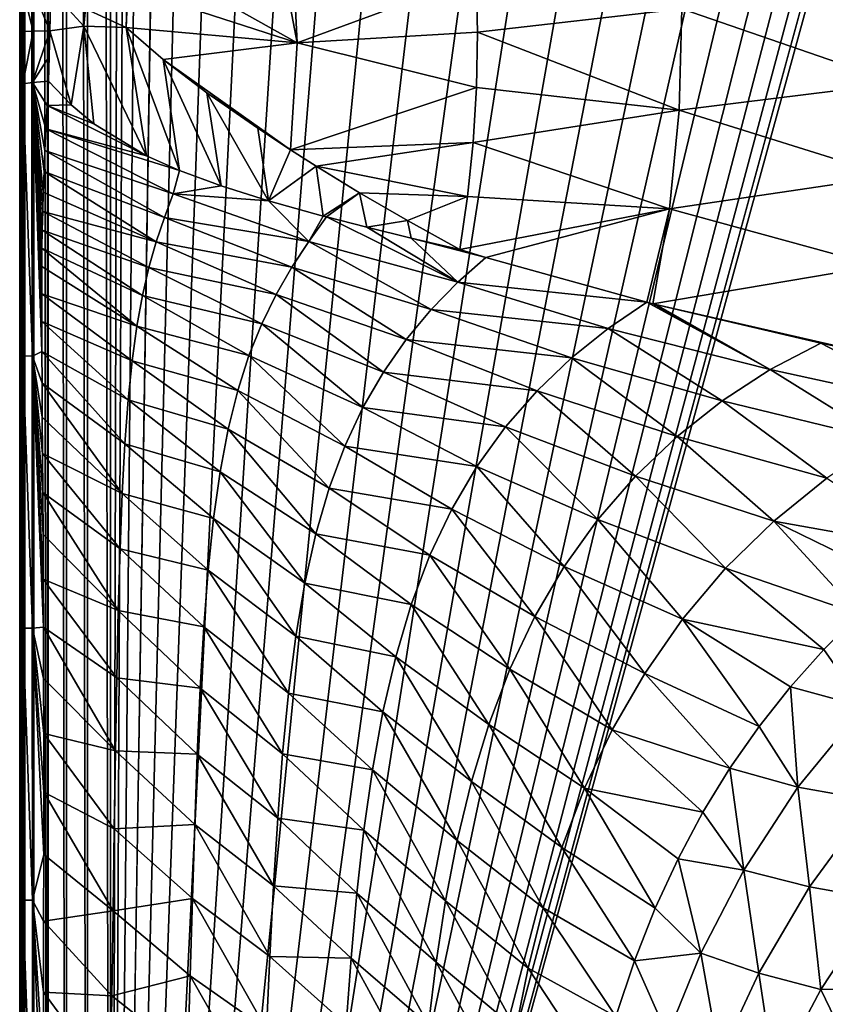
# Model space of a CAD drawing. Header units: metres. Extents: x -23 to 23, y -159 to 23.
# Tile 10 of 89: x -21 to -12, y -132 to -121. Entities that reach past the tile are written whole.
import ezdxf

# ---------------------------------------------------------------- set-up
doc = ezdxf.new("R2010")
doc.units = ezdxf.units.M
doc.layers.add('solid_509541_140_SW0001', color=7, linetype='CONTINUOUS')

msp = doc.modelspace()

# ---------------------------------------------------------------- linework, layer by layer
at = {"layer": 'solid_509541_140_SW0001'}
for points in [[(-21.181393, -149, 146.758835), (-21.177956, 0.000171, 146.771347), (-21.215351, -0.000093, 146.515594)], [(-21.181393, -149, 146.758835), (-21.177954, -149, 146.771347), (-21.177956, 0.000171, 146.771347)], [(-21.081358, -149, 147.000244), (-21.076256, 0.00016, 147.008972), (-21.177956, 0.000171, 146.771347)], [(-21.177954, -149, 146.771347), (-21.081358, -149, 147.000244), (-21.177956, 0.000171, 146.771347)], [(-21.081358, -149, 147.000244), (-21.076254, -149, 147.008972), (-21.076256, 0.00016, 147.008972)], [(-20.922199, -149, 147.207489), (-20.917048, 0.00006, 147.212601), (-21.076256, 0.00016, 147.008972)], [(-21.076254, -149, 147.008972), (-20.922199, -149, 147.207489), (-21.076256, 0.00016, 147.008972)], [(-20.922199, -149, 147.207489), (-20.917046, -149, 147.212601), (-20.917048, 0.00006, 147.212601)], [(-20.710964, -149, 147.368607), (-20.710966, -0.000071, 147.368607), (-20.917048, 0.00006, 147.212601)], [(-20.917046, -149, 147.212601), (-20.710964, -149, 147.368607), (-20.917048, 0.00006, 147.212601)], [(-21.181393, -149, 146.758835), (-21.215351, -0.000093, 146.515594), (-21.215351, -74.500053, 146.515594)], [(-20.473276, -149, 147.466202), (-20.471781, -0.000224, 147.466599), (-20.710966, -0.000071, 147.368607)], [(-20.710964, -149, 147.368607), (-20.473276, -149, 147.466202), (-20.710966, -0.000071, 147.368607)], [(-20.473276, -149, 147.466202), (-20.215473, -149, 147.5), (-20.471781, -0.000224, 147.466599)], [(-20.471781, -0.000224, 147.466599), (-20.215473, -149, 147.5), (-20.215473, -0.000403, 147.5)], [(-19.855347, -1.249347, 147.5), (-20.215473, -0.000403, 147.5), (-20.215473, -149, 147.5)], [(-19.542233, -3.727802, 147.5), (-19.855347, -1.249347, 147.5), (-20.215473, -149, 147.5)], [(-18.92091, -6.147776, 147.5), (-19.542233, -3.727802, 147.5), (-20.215473, -149, 147.5)], [(18.92091, -6.147776, 147.5), (-20.215473, -149, 147.5), (20.215471, -149, 147.5)], [(18.92091, -6.147776, 147.5), (18.001144, -8.470781, 147.5), (-20.215473, -149, 147.5)], [(-18.001144, -8.470781, 147.5), (-18.92091, -6.147776, 147.5), (-20.215473, -149, 147.5)], [(18.001144, -8.470781, 147.5), (16.797661, -10.659938, 147.5), (-20.215473, -149, 147.5)], [(-16.797661, -10.659938, 147.5), (-18.001144, -8.470781, 147.5), (-20.215473, -149, 147.5)], [(16.797661, -10.659938, 147.5), (15.328966, -12.681423, 147.5), (-20.215473, -149, 147.5)], [(-15.328966, -12.681423, 147.5), (-16.797661, -10.659938, 147.5), (-20.215473, -149, 147.5)], [(15.328966, -12.681423, 147.5), (13.618851, -14.502491, 147.5), (-20.215473, -149, 147.5)], [(-13.618851, -14.502491, 147.5), (-15.328966, -12.681423, 147.5), (-20.215473, -149, 147.5)], [(13.618851, -14.502491, 147.5), (11.693766, -16.095087, 147.5), (-20.215473, -149, 147.5)], [(-11.693766, -16.095087, 147.5), (-13.618851, -14.502491, 147.5), (-20.215473, -149, 147.5)], [(11.693766, -16.095087, 147.5), (9.584231, -17.433813, 147.5), (-20.215473, -149, 147.5)], [(-9.584231, -17.433813, 147.5), (-11.693766, -16.095087, 147.5), (-20.215473, -149, 147.5)], [(9.584231, -17.433813, 147.5), (7.32384, -18.497488, 147.5), (-20.215473, -149, 147.5)], [(-7.32384, -18.497488, 147.5), (-9.584231, -17.433813, 147.5), (-20.215473, -149, 147.5)], [(7.32384, -18.497488, 147.5), (4.94744, -19.269627, 147.5), (-20.215473, -149, 147.5)], [(-4.94744, -19.269627, 147.5), (-7.32384, -18.497488, 147.5), (-20.215473, -149, 147.5)], [(4.94744, -19.269627, 147.5), (2.493532, -19.73772, 147.5), (-20.215473, -149, 147.5)], [(-2.493532, -19.73772, 147.5), (-4.94744, -19.269627, 147.5), (-20.215473, -149, 147.5)], [(2.493532, -19.73772, 147.5), (0, -19.894623, 147.5), (-20.215473, -149, 147.5)], [(-2.493532, -19.73772, 147.5), (-20.215473, -149, 147.5), (0, -19.894623, 147.5)], [(-21.235199, -140.679733, 145.242706), (-21.235157, -142.574295, 145.245438), (-21.215351, -74.500053, 146.515594)], [(-21.235142, -138.874954, 145.246384), (-21.235199, -140.679733, 145.242706), (-21.215351, -74.500053, 146.515594)], [(-21.235157, -142.574295, 145.245438), (-21.234993, -144.564056, 145.25592), (-21.215351, -74.500053, 146.515594)], [(-21.235025, -137.151642, 145.253876), (-21.235142, -138.874954, 145.246384), (-21.215351, -74.500053, 146.515594)], [(-21.23489, -135.500763, 145.262482), (-21.235025, -137.151642, 145.253876), (-21.215351, -74.500053, 146.515594)], [(-21.234993, -144.564056, 145.25592), (-21.234669, -146.658188, 145.276657), (-21.215351, -74.500053, 146.515594)], [(-21.234755, -133.918976, 145.27121), (-21.23489, -135.500763, 145.262482), (-21.215351, -74.500053, 146.515594)], [(-21.234562, -130.943649, 145.283508), (-21.234755, -133.918976, 145.27121), (-21.215351, -74.500053, 146.515594)], [(-21.234709, -125.725212, 145.274094), (-21.234539, -128.217468, 145.285034), (-21.215351, -74.500053, 146.515594)], [(-21.233784, -121.037277, 145.333511), (-21.234709, -125.725212, 145.274094), (-21.215351, -74.500053, 146.515594)], [(-21.234669, -146.658188, 145.276657), (-21.2342, -148.853607, 145.306824), (-21.215351, -74.500053, 146.515594)], [(-21.234539, -128.217468, 145.285034), (-21.234562, -130.943649, 145.283508), (-21.215351, -74.500053, 146.515594)], [(-21.2342, -148.853607, 145.306824), (-21.234175, -148.926239, 145.30838), (-21.215351, -74.500053, 146.515594)], [(-21.234175, -148.926239, 145.30838), (-21.234138, -149, 145.31076), (-21.215351, -74.500053, 146.515594)], [(-21.234138, -149, 145.31076), (-21.215351, -149, 146.515594), (-21.215351, -74.500053, 146.515594)], [(-21.233685, -120.733414, 145.339798), (-21.233784, -121.037277, 145.333511), (-21.215351, -74.500053, 146.515594)], [(-21.233629, -120.510857, 145.343307), (-21.233685, -120.733414, 145.339798), (-21.215351, -74.500053, 146.515594)], [(-21.181393, -149, 146.758835), (-21.215351, -74.500053, 146.515594), (-21.215351, -149, 146.515594)], [(-18.116859, -120.855743, 141.2966), (-20.012814, -119.790176, 143.336792), (-18.346327, -119.650177, 141.555359)], [(-18.116859, -120.855743, 141.2966), (-18.346327, -119.650177, 141.555359), (-18.175945, -119.636688, 141.386108)], [(-18.116859, -120.855743, 141.2966), (-18.175945, -119.636688, 141.386108), (-16.105753, -120.111435, 139.500458)], [(-20.497536, -120.472534, 143.898071), (-20.012814, -119.790176, 143.336792), (-20.039133, -120.682564, 143.359695)], [(-20.018436, -120.236427, 143.354782), (-20.039133, -120.682564, 143.359695), (-20.012814, -119.790176, 143.336792)], [(-18.116859, -120.855743, 141.2966), (-20.018436, -120.236427, 143.354782), (-20.012814, -119.790176, 143.336792)], [(-18.116859, -120.855743, 141.2966), (-16.105753, -120.111435, 139.500458), (-16.091497, -120.736938, 139.436508)], [(-13.792279, -120.473351, 137.661957), (-16.091497, -120.736938, 139.436508), (-16.105753, -120.111435, 139.500458)], [(-18.116859, -120.855743, 141.2966), (-20.039133, -120.682564, 143.359695), (-20.018436, -120.236427, 143.354782)], [(-21.197035, -120.277176, 144.995544), (-21.233685, -120.733414, 145.339798), (-21.233629, -120.510857, 145.343307)], [(-21.198612, -120.729218, 144.993149), (-21.233685, -120.733414, 145.339798), (-21.197035, -120.277176, 144.995544)], [(-21.084496, -120.72525, 144.663925), (-21.198612, -120.729218, 144.993149), (-21.197035, -120.277176, 144.995544)], [(-21.084496, -120.72525, 144.663925), (-21.197035, -120.277176, 144.995544), (-21.078554, -120.268204, 144.660995)], [(-21.084496, -120.72525, 144.663925), (-21.078554, -120.268204, 144.660995), (-20.897495, -120.721725, 144.369934)], [(-21.078554, -120.268204, 144.660995), (-20.892176, -120.49424, 144.367065), (-20.897495, -120.721725, 144.369934)], [(-20.897495, -120.721725, 144.369934), (-20.892176, -120.49424, 144.367065), (-20.884743, -120.260262, 144.363663)], [(-20.512934, -120.666939, 143.907471), (-20.897495, -120.721725, 144.369934), (-20.884743, -120.260262, 144.363663)], [(-20.497536, -120.472534, 143.898071), (-20.512934, -120.666939, 143.907471), (-20.884743, -120.260262, 144.363663)], [(-11.345025, -120.239784, 136.083954), (-11.369452, -121.309692, 135.902206), (-13.792279, -120.473351, 137.661957)], [(-20.497536, -120.472534, 143.898071), (-20.039133, -120.682564, 143.359695), (-20.512934, -120.666939, 143.907471)], [(-13.792279, -120.473351, 137.661957), (-13.824735, -121.611832, 137.464584), (-16.091497, -120.736938, 139.436508)], [(-11.369452, -121.309692, 135.902206), (-13.824735, -121.611832, 137.464584), (-13.792279, -120.473351, 137.661957)], [(-20.655062, -121.550827, 144.028), (-20.897495, -120.721725, 144.369934), (-20.512934, -120.666939, 143.907471)], [(-20.655062, -121.550827, 144.028), (-20.512934, -120.666939, 143.907471), (-20.401443, -121.765755, 143.68721)], [(-19.809038, -122.125717, 142.90451), (-20.512934, -120.666939, 143.907471), (-20.039133, -120.682564, 143.359695)], [(-20.401443, -121.765755, 143.68721), (-20.512934, -120.666939, 143.907471), (-19.809038, -122.125717, 142.90451)], [(-21.198612, -120.729218, 144.993149), (-21.233957, -121.331581, 145.322266), (-21.233784, -121.037277, 145.333511)], [(-21.200544, -121.315659, 144.983582), (-21.233957, -121.331581, 145.322266), (-21.198612, -120.729218, 144.993149)], [(-21.198612, -120.729218, 144.993149), (-21.233784, -121.037277, 145.333511), (-21.233685, -120.733414, 145.339798)], [(-21.200544, -121.315659, 144.983582), (-21.198612, -120.729218, 144.993149), (-21.084496, -120.72525, 144.663925)], [(-21.091335, -121.300545, 144.660873), (-21.200544, -121.315659, 144.983582), (-21.084496, -120.72525, 144.663925)], [(-21.091335, -121.300545, 144.660873), (-20.897495, -120.721725, 144.369934), (-20.905354, -121.008469, 144.373627)], [(-21.091335, -121.300545, 144.660873), (-21.084496, -120.72525, 144.663925), (-20.897495, -120.721725, 144.369934)], [(-20.655062, -121.550827, 144.028), (-20.912397, -121.287071, 144.371658), (-20.897495, -120.721725, 144.369934)], [(-20.905354, -121.008469, 144.373627), (-20.897495, -120.721725, 144.369934), (-20.912397, -121.287071, 144.371658)], [(-19.809038, -122.125717, 142.90451), (-20.039133, -120.682564, 143.359695), (-19.439142, -122.289421, 142.431473)], [(-19.623144, -121.043297, 142.859131), (-19.439142, -122.289421, 142.431473), (-20.039133, -120.682564, 143.359695)], [(-18.116859, -120.855743, 141.2966), (-19.623144, -121.043297, 142.859131), (-20.039133, -120.682564, 143.359695)], [(-18.116859, -120.855743, 141.2966), (-16.091497, -120.736938, 139.436508), (-16.102871, -121.358719, 139.342667)], [(-13.824735, -121.611832, 137.464584), (-16.102871, -121.358719, 139.342667), (-16.091497, -120.736938, 139.436508)], [(-18.116859, -120.855743, 141.2966), (-18.190828, -122.060226, 141.130264), (-19.623144, -121.043297, 142.859131)], [(-18.116859, -120.855743, 141.2966), (-16.102871, -121.358719, 139.342667), (-18.190828, -122.060226, 141.130264)], [(-21.091335, -121.300545, 144.660873), (-20.905354, -121.008469, 144.373627), (-20.912397, -121.287071, 144.371658)], [(-21.233784, -121.037277, 145.333511), (-21.234921, -123.445999, 145.260574), (-21.234709, -125.725212, 145.274094)], [(-21.233784, -121.037277, 145.333511), (-21.233957, -121.331581, 145.322266), (-21.234921, -123.445999, 145.260574)], [(-19.623144, -121.043297, 142.859131), (-18.96974, -122.46257, 141.849777), (-19.439142, -122.289421, 142.431473)], [(-19.623144, -121.043297, 142.859131), (-19.130995, -121.417816, 142.26445), (-18.96974, -122.46257, 141.849777)], [(-19.623144, -121.043297, 142.859131), (-18.190828, -122.060226, 141.130264), (-19.130995, -121.417816, 142.26445)], [(-21.201456, -124.376022, 144.925049), (-21.234921, -123.445999, 145.260574), (-21.233957, -121.331581, 145.322266)], [(-21.201456, -124.376022, 144.925049), (-21.233957, -121.331581, 145.322266), (-21.200544, -121.315659, 144.983582)], [(-21.092255, -124.378242, 144.601974), (-21.201456, -124.376022, 144.925049), (-21.200544, -121.315659, 144.983582)], [(-21.092255, -124.378242, 144.601974), (-21.200544, -121.315659, 144.983582), (-21.091335, -121.300545, 144.660873)], [(-21.092255, -124.378242, 144.601974), (-21.091335, -121.300545, 144.660873), (-20.986639, -124.325348, 144.413589)], [(-21.091335, -121.300545, 144.660873), (-20.912397, -121.287071, 144.371658), (-20.926777, -121.561432, 144.377304)], [(-21.091335, -121.300545, 144.660873), (-20.926777, -121.561432, 144.377304), (-20.939806, -121.821426, 144.382889)], [(-21.091335, -121.300545, 144.660873), (-20.939806, -121.821426, 144.382889), (-20.951397, -122.066177, 144.388306)], [(-21.091335, -121.300545, 144.660873), (-20.951397, -122.066177, 144.388306), (-20.961555, -122.302727, 144.393478)], [(-21.091335, -121.300545, 144.660873), (-20.961555, -122.302727, 144.393478), (-20.970104, -122.533249, 144.3983)], [(-21.091335, -121.300545, 144.660873), (-20.970104, -122.533249, 144.3983), (-20.976784, -122.752876, 144.402649)], [(-21.091335, -121.300545, 144.660873), (-20.976784, -122.752876, 144.402649), (-20.981529, -122.960808, 144.406113)], [(-21.091335, -121.300545, 144.660873), (-20.981529, -122.960808, 144.406113), (-20.984709, -123.164864, 144.408707)], [(-21.091335, -121.300545, 144.660873), (-20.984709, -123.164864, 144.408707), (-20.986794, -123.370369, 144.410767)], [(-21.091335, -121.300545, 144.660873), (-20.986794, -123.370369, 144.410767), (-20.988131, -123.676346, 144.412674)], [(-21.091335, -121.300545, 144.660873), (-20.988131, -123.676346, 144.412674), (-20.987913, -123.989754, 144.413483)], [(-21.091335, -121.300545, 144.660873), (-20.987913, -123.989754, 144.413483), (-20.986639, -124.325348, 144.413589)], [(-20.655062, -121.550827, 144.028), (-20.926777, -121.561432, 144.377304), (-20.912397, -121.287071, 144.371658)], [(-11.369452, -121.309692, 135.902206), (-11.453671, -122.355011, 135.621948), (-13.824735, -121.611832, 137.464584)], [(-19.130995, -121.417816, 142.26445), (-18.439255, -122.630623, 141.21666), (-18.96974, -122.46257, 141.849777)], [(-19.130995, -121.417816, 142.26445), (-18.560846, -121.816299, 141.575684), (-18.439255, -122.630623, 141.21666)], [(-19.130995, -121.417816, 142.26445), (-18.190828, -122.060226, 141.130264), (-18.560846, -121.816299, 141.575684)], [(-16.139828, -121.974312, 139.219284), (-18.190828, -122.060226, 141.130264), (-16.102871, -121.358719, 139.342667)], [(-13.824735, -121.611832, 137.464584), (-16.139828, -121.974312, 139.219284), (-16.102871, -121.358719, 139.342667)], [(-19.809038, -122.125717, 142.90451), (-20.939806, -121.821426, 144.382889), (-20.926777, -121.561432, 144.377304)], [(-20.655062, -121.550827, 144.028), (-20.401443, -121.765755, 143.68721), (-20.926777, -121.561432, 144.377304)], [(-20.401443, -121.765755, 143.68721), (-19.809038, -122.125717, 142.90451), (-20.926777, -121.561432, 144.377304)], [(-13.824735, -121.611832, 137.464584), (-13.934388, -122.722015, 137.161896), (-16.139828, -121.974312, 139.219284)], [(-11.453671, -122.355011, 135.621948), (-13.934388, -122.722015, 137.161896), (-13.824735, -121.611832, 137.464584)], [(-19.510668, -122.551552, 142.460129), (-20.951397, -122.066177, 144.388306), (-20.939806, -121.821426, 144.382889)], [(-19.439142, -122.289421, 142.431473), (-19.510668, -122.551552, 142.460129), (-20.939806, -121.821426, 144.382889)], [(-19.809038, -122.125717, 142.90451), (-19.439142, -122.289421, 142.431473), (-20.939806, -121.821426, 144.382889)], [(-18.560846, -121.816299, 141.575684), (-18.190828, -122.060226, 141.130264), (-18.439255, -122.630623, 141.21666)], [(-16.139828, -121.974312, 139.219284), (-17.90502, -122.241997, 140.787598), (-18.190828, -122.060226, 141.130264)], [(-16.202221, -122.581291, 139.066879), (-17.90502, -122.241997, 140.787598), (-16.139828, -121.974312, 139.219284)], [(-13.934388, -122.722015, 137.161896), (-16.202221, -122.581291, 139.066879), (-16.139828, -121.974312, 139.219284)], [(-19.609577, -122.817993, 142.53154), (-20.961555, -122.302727, 144.393478), (-20.951397, -122.066177, 144.388306)], [(-19.510668, -122.551552, 142.460129), (-19.609577, -122.817993, 142.53154), (-20.951397, -122.066177, 144.388306)], [(-18.190828, -122.060226, 141.130264), (-17.90502, -122.241997, 140.787598), (-18.439255, -122.630623, 141.21666)], [(-19.700645, -123.091965, 142.60524), (-20.970104, -122.533249, 144.3983), (-20.961555, -122.302727, 144.393478)], [(-19.609577, -122.817993, 142.53154), (-19.700645, -123.091965, 142.60524), (-20.961555, -122.302727, 144.393478)], [(-18.96974, -122.46257, 141.849777), (-19.510668, -122.551552, 142.460129), (-19.439142, -122.289421, 142.431473)], [(-17.90502, -122.241997, 140.787598), (-17.82435, -122.803261, 140.513184), (-18.439255, -122.630623, 141.21666)], [(-17.90502, -122.241997, 140.787598), (-17.415113, -122.541473, 140.203857), (-17.82435, -122.803261, 140.513184)], [(-16.202221, -122.581291, 139.066879), (-17.415113, -122.541473, 140.203857), (-17.90502, -122.241997, 140.787598)], [(-11.453671, -122.355011, 135.621948), (-11.596692, -123.363419, 135.246475), (-13.934388, -122.722015, 137.161896)], [(-19.700645, -123.091965, 142.60524), (-20.976784, -122.752876, 144.402649), (-20.970104, -122.533249, 144.3983)], [(-17.985193, -123.089142, 140.581696), (-19.609577, -122.817993, 142.53154), (-19.510668, -122.551552, 142.460129)], [(-18.96974, -122.46257, 141.849777), (-18.439255, -122.630623, 141.21666), (-19.510668, -122.551552, 142.460129)], [(-18.439255, -122.630623, 141.21666), (-17.985193, -123.089142, 140.581696), (-19.510668, -122.551552, 142.460129)], [(-17.415113, -122.541473, 140.203857), (-17.785965, -122.813461, 140.470306), (-17.82435, -122.803261, 140.513184)], [(-17.415113, -122.541473, 140.203857), (-17.333893, -122.929779, 139.97403), (-17.785965, -122.813461, 140.470306)], [(-17.415113, -122.541473, 140.203857), (-16.87842, -122.853432, 139.570847), (-17.333893, -122.929779, 139.97403)], [(-16.202221, -122.581291, 139.066879), (-16.87842, -122.853432, 139.570847), (-17.415113, -122.541473, 140.203857)], [(-18.439255, -122.630623, 141.21666), (-17.82435, -122.803261, 140.513184), (-17.985193, -123.089142, 140.581696)], [(-16.202221, -122.581291, 139.066879), (-16.289806, -123.177254, 138.886032), (-16.87842, -122.853432, 139.570847)], [(-13.934388, -122.722015, 137.161896), (-16.289806, -123.177254, 138.886032), (-16.202221, -122.581291, 139.066879)], [(-19.782957, -123.381195, 142.680023), (-20.981529, -122.960808, 144.406113), (-20.976784, -122.752876, 144.402649)], [(-19.700645, -123.091965, 142.60524), (-19.782957, -123.381195, 142.680023), (-20.976784, -122.752876, 144.402649)], [(-13.934388, -122.722015, 137.161896), (-15.995702, -123.267448, 138.580978), (-16.289806, -123.177254, 138.886032)], [(-13.934388, -122.722015, 137.161896), (-14.18799, -123.772308, 136.82016), (-15.995702, -123.267448, 138.580978)], [(-13.934388, -122.722015, 137.161896), (-14.120533, -123.789413, 136.758286), (-14.18799, -123.772308, 136.82016)], [(-11.596692, -123.363419, 135.246475), (-14.120533, -123.789413, 136.758286), (-13.934388, -122.722015, 137.161896)], [(-18.176929, -123.378029, 140.704285), (-19.700645, -123.091965, 142.60524), (-19.609577, -122.817993, 142.53154)], [(-17.985193, -123.089142, 140.581696), (-18.176929, -123.378029, 140.704285), (-19.609577, -122.817993, 142.53154)], [(-17.82435, -122.803261, 140.513184), (-17.785965, -122.813461, 140.470306), (-17.985193, -123.089142, 140.581696)], [(-16.310528, -123.546967, 138.734985), (-17.985193, -123.089142, 140.581696), (-17.785965, -122.813461, 140.470306)], [(-17.333893, -122.929779, 139.97403), (-16.310528, -123.546967, 138.734985), (-17.785965, -122.813461, 140.470306)], [(-16.87842, -122.853432, 139.570847), (-16.83679, -123.050751, 139.446243), (-17.333893, -122.929779, 139.97403)], [(-16.87842, -122.853432, 139.570847), (-16.289806, -123.177254, 138.886032), (-16.83679, -123.050751, 139.446243)], [(-19.8559, -123.694603, 142.754593), (-20.984709, -123.164864, 144.408707), (-20.981529, -122.960808, 144.406113)], [(-19.782957, -123.381195, 142.680023), (-19.8559, -123.694603, 142.754593), (-20.981529, -122.960808, 144.406113)], [(-17.333893, -122.929779, 139.97403), (-16.83679, -123.050751, 139.446243), (-16.310528, -123.546967, 138.734985)], [(-18.354269, -123.684494, 140.831238), (-19.782957, -123.381195, 142.680023), (-19.700645, -123.091965, 142.60524)], [(-18.176929, -123.378029, 140.704285), (-18.354269, -123.684494, 140.831238), (-19.700645, -123.091965, 142.60524)], [(-16.6112, -123.855637, 138.899109), (-18.176929, -123.378029, 140.704285), (-17.985193, -123.089142, 140.581696)], [(-16.310528, -123.546967, 138.734985), (-16.6112, -123.855637, 138.899109), (-17.985193, -123.089142, 140.581696)], [(-16.83679, -123.050751, 139.446243), (-15.995702, -123.267448, 138.580978), (-16.310528, -123.546967, 138.734985)], [(-16.83679, -123.050751, 139.446243), (-16.289806, -123.177254, 138.886032), (-15.995702, -123.267448, 138.580978)], [(-19.919201, -124.041176, 142.827652), (-20.986794, -123.370369, 144.410767), (-20.984709, -123.164864, 144.408707)], [(-19.8559, -123.694603, 142.754593), (-19.919201, -124.041176, 142.827652), (-20.984709, -123.164864, 144.408707)], [(-14.18799, -123.772308, 136.82016), (-16.310528, -123.546967, 138.734985), (-15.995702, -123.267448, 138.580978)], [(-21.201456, -124.376022, 144.925049), (-21.234709, -125.725212, 145.274094), (-21.234921, -123.445999, 145.260574)], [(-19.919201, -124.041176, 142.827652), (-20.988131, -123.676346, 144.412674), (-20.986794, -123.370369, 144.410767)], [(-18.51536, -124.013924, 140.960342), (-19.8559, -123.694603, 142.754593), (-19.782957, -123.381195, 142.680023)], [(-18.354269, -123.684494, 140.831238), (-18.51536, -124.013924, 140.960342), (-19.782957, -123.381195, 142.680023)], [(-16.891432, -124.191231, 139.070526), (-18.354269, -123.684494, 140.831238), (-18.176929, -123.378029, 140.704285)], [(-16.6112, -123.855637, 138.899109), (-16.891432, -124.191231, 139.070526), (-18.176929, -123.378029, 140.704285)], [(-11.596692, -123.363419, 135.246475), (-11.79618, -124.323586, 134.779434), (-14.120533, -123.789413, 136.758286)], [(-14.620856, -124.066093, 137.002686), (-16.6112, -123.855637, 138.899109), (-16.310528, -123.546967, 138.734985)], [(-14.18799, -123.772308, 136.82016), (-14.620856, -124.066093, 137.002686), (-16.310528, -123.546967, 138.734985)], [(-19.972954, -124.42955, 142.897949), (-20.987913, -123.989754, 144.413483), (-20.988131, -123.676346, 144.412674)], [(-19.919201, -124.041176, 142.827652), (-19.972954, -124.42955, 142.897949), (-20.988131, -123.676346, 144.412674)], [(-18.658932, -124.372345, 141.08934), (-19.919201, -124.041176, 142.827652), (-19.8559, -123.694603, 142.754593)], [(-18.51536, -124.013924, 140.960342), (-18.658932, -124.372345, 141.08934), (-19.8559, -123.694603, 142.754593)], [(-17.148026, -124.556648, 139.246231), (-18.51536, -124.013924, 140.960342), (-18.354269, -123.684494, 140.831238)], [(-16.891432, -124.191231, 139.070526), (-17.148026, -124.556648, 139.246231), (-18.354269, -123.684494, 140.831238)], [(-12.800433, -124.529022, 135.333984), (-14.620856, -124.066093, 137.002686), (-14.18799, -123.772308, 136.82016)], [(-14.120533, -123.789413, 136.758286), (-12.800433, -124.529022, 135.333984), (-14.18799, -123.772308, 136.82016)], [(-15.034147, -124.39814, 137.198761), (-16.891432, -124.191231, 139.070526), (-16.6112, -123.855637, 138.899109)], [(-14.620856, -124.066093, 137.002686), (-15.034147, -124.39814, 137.198761), (-16.6112, -123.855637, 138.899109)], [(-14.120533, -123.789413, 136.758286), (-14.086137, -123.798088, 136.726837), (-12.800433, -124.529022, 135.333984)], [(-14.120533, -123.789413, 136.758286), (-12.232046, -124.230705, 135.12854), (-14.086137, -123.798088, 136.726837)], [(-11.79618, -124.323586, 134.779434), (-12.232046, -124.230705, 135.12854), (-14.120533, -123.789413, 136.758286)], [(-14.086137, -123.798088, 136.726837), (-12.232046, -124.230705, 135.12854), (-12.800433, -124.529022, 135.333984)], [(-20.017639, -124.867752, 142.964294), (-20.986639, -124.325348, 144.413589), (-20.987913, -123.989754, 144.413483)], [(-19.972954, -124.42955, 142.897949), (-20.017639, -124.867752, 142.964294), (-20.987913, -123.989754, 144.413483)], [(-18.78434, -124.765564, 141.215927), (-19.972954, -124.42955, 142.897949), (-19.919201, -124.041176, 142.827652)], [(-18.658932, -124.372345, 141.08934), (-18.78434, -124.765564, 141.215927), (-19.919201, -124.041176, 142.827652)], [(-17.378647, -124.955109, 139.423004), (-18.658932, -124.372345, 141.08934), (-18.51536, -124.013924, 140.960342)], [(-17.148026, -124.556648, 139.246231), (-17.378647, -124.955109, 139.423004), (-18.51536, -124.013924, 140.960342)], [(-13.339768, -124.881523, 135.549866), (-15.034147, -124.39814, 137.198761), (-14.620856, -124.066093, 137.002686)], [(-12.800433, -124.529022, 135.333984), (-13.339768, -124.881523, 135.549866), (-14.620856, -124.066093, 137.002686)], [(-15.420597, -124.76712, 137.404541), (-17.148026, -124.556648, 139.246231), (-16.891432, -124.191231, 139.070526)], [(-15.034147, -124.39814, 137.198761), (-15.420597, -124.76712, 137.404541), (-16.891432, -124.191231, 139.070526)], [(-21.092255, -124.378242, 144.601974), (-20.986639, -124.325348, 144.413589), (-20.984573, -124.681793, 144.413101)], [(-20.054134, -125.362961, 143.025696), (-20.984573, -124.681793, 144.413101), (-20.986639, -124.325348, 144.413589)], [(-20.017639, -124.867752, 142.964294), (-20.054134, -125.362961, 143.025696), (-20.986639, -124.325348, 144.413589)], [(-10.847544, -124.955185, 133.744949), (-12.800433, -124.529022, 135.333984), (-12.232046, -124.230705, 135.12854)], [(-11.79618, -124.323586, 134.779434), (-10.847544, -124.955185, 133.744949), (-12.232046, -124.230705, 135.12854)], [(-21.201456, -124.376022, 144.925049), (-21.201162, -127.436157, 144.943939), (-21.234709, -125.725212, 145.274094)], [(-21.091959, -127.437256, 144.620865), (-21.201162, -127.436157, 144.943939), (-21.201456, -124.376022, 144.925049)], [(-21.092255, -124.378242, 144.601974), (-21.091959, -127.437256, 144.620865), (-21.201456, -124.376022, 144.925049)], [(-21.092255, -124.378242, 144.601974), (-20.984573, -124.681793, 144.413101), (-20.981985, -125.064384, 144.412201)], [(-21.092255, -124.378242, 144.601974), (-20.981985, -125.064384, 144.412201), (-20.979088, -125.473785, 144.411011)], [(-21.092255, -124.378242, 144.601974), (-20.979088, -125.473785, 144.411011), (-20.976086, -125.912903, 144.409698)], [(-21.092255, -124.378242, 144.601974), (-20.976086, -125.912903, 144.409698), (-20.973146, -126.383156, 144.408325)], [(-21.092255, -124.378242, 144.601974), (-20.973146, -126.383156, 144.408325), (-20.970428, -126.886978, 144.406998)], [(-21.092255, -124.378242, 144.601974), (-20.970428, -126.886978, 144.406998), (-20.968065, -127.426208, 144.405777)], [(-21.092255, -124.378242, 144.601974), (-20.968065, -127.426208, 144.405777), (-21.091959, -127.437256, 144.620865)], [(-18.891626, -125.198959, 141.337906), (-20.017639, -124.867752, 142.964294), (-19.972954, -124.42955, 142.897949)], [(-18.78434, -124.765564, 141.215927), (-18.891626, -125.198959, 141.337906), (-19.972954, -124.42955, 142.897949)], [(-17.581898, -125.389458, 139.597626), (-18.78434, -124.765564, 141.215927), (-18.658932, -124.372345, 141.08934)], [(-17.378647, -124.955109, 139.423004), (-17.581898, -125.389458, 139.597626), (-18.658932, -124.372345, 141.08934)], [(-13.846427, -125.281433, 135.778519), (-15.420597, -124.76712, 137.404541), (-15.034147, -124.39814, 137.198761)], [(-13.339768, -124.881523, 135.549866), (-13.846427, -125.281433, 135.778519), (-15.034147, -124.39814, 137.198761)], [(-15.775703, -125.173538, 137.616348), (-17.378647, -124.955109, 139.423004), (-17.148026, -124.556648, 139.246231)], [(-15.420597, -124.76712, 137.404541), (-15.775703, -125.173538, 137.616348), (-17.148026, -124.556648, 139.246231)], [(-11.525376, -125.323387, 133.967239), (-13.339768, -124.881523, 135.549866), (-12.800433, -124.529022, 135.333984)], [(-10.847544, -124.955185, 133.744949), (-11.525376, -125.323387, 133.967239), (-12.800433, -124.529022, 135.333984)], [(-20.083643, -125.921021, 143.081314), (-20.981985, -125.064384, 144.412201), (-20.984573, -124.681793, 144.413101)], [(-20.054134, -125.362961, 143.025696), (-20.083643, -125.921021, 143.081314), (-20.984573, -124.681793, 144.413101)], [(-17.75741, -125.86203, 139.766876), (-18.891626, -125.198959, 141.337906), (-18.78434, -124.765564, 141.215927)], [(-17.581898, -125.389458, 139.597626), (-17.75741, -125.86203, 139.766876), (-18.78434, -124.765564, 141.215927)], [(-14.314237, -125.726822, 136.015717), (-15.775703, -125.173538, 137.616348), (-15.420597, -124.76712, 137.404541)], [(-13.846427, -125.281433, 135.778519), (-14.314237, -125.726822, 136.015717), (-15.420597, -124.76712, 137.404541)], [(-18.98156, -125.677406, 141.453201), (-20.054134, -125.362961, 143.025696), (-20.017639, -124.867752, 142.964294)], [(-18.891626, -125.198959, 141.337906), (-18.98156, -125.677406, 141.453201), (-20.017639, -124.867752, 142.964294)], [(-12.16547, -125.750557, 134.205856), (-13.846427, -125.281433, 135.778519), (-13.339768, -124.881523, 135.549866)], [(-11.525376, -125.323387, 133.967239), (-12.16547, -125.750557, 134.205856), (-13.339768, -124.881523, 135.549866)], [(-16.096107, -125.617683, 137.830215), (-17.581898, -125.389458, 139.597626), (-17.378647, -124.955109, 139.423004)], [(-15.775703, -125.173538, 137.616348), (-16.096107, -125.617683, 137.830215), (-17.378647, -124.955109, 139.423004)], [(-20.083643, -125.921021, 143.081314), (-20.979088, -125.473785, 144.411011), (-20.981985, -125.064384, 144.412201)], [(-17.90592, -126.374771, 139.927811), (-18.98156, -125.677406, 141.453201), (-18.891626, -125.198959, 141.337906)], [(-17.75741, -125.86203, 139.766876), (-17.90592, -126.374771, 139.927811), (-18.891626, -125.198959, 141.337906)], [(-14.738465, -126.215057, 136.256943), (-16.096107, -125.617683, 137.830215), (-15.775703, -125.173538, 137.616348)], [(-14.314237, -125.726822, 136.015717), (-14.738465, -126.215057, 136.256943), (-15.775703, -125.173538, 137.616348)], [(-12.759613, -126.232407, 134.456314), (-14.314237, -125.726822, 136.015717), (-13.846427, -125.281433, 135.778519)], [(-12.16547, -125.750557, 134.205856), (-12.759613, -126.232407, 134.456314), (-13.846427, -125.281433, 135.778519)], [(-19.055658, -126.2052, 141.560043), (-20.083643, -125.921021, 143.081314), (-20.054134, -125.362961, 143.025696)], [(-18.98156, -125.677406, 141.453201), (-19.055658, -126.2052, 141.560043), (-20.054134, -125.362961, 143.025696)], [(-16.379709, -126.099213, 138.04213), (-17.75741, -125.86203, 139.766876), (-17.581898, -125.389458, 139.597626)], [(-16.096107, -125.617683, 137.830215), (-16.379709, -126.099213, 138.04213), (-17.581898, -125.389458, 139.597626)], [(-20.107534, -126.545784, 143.130524), (-20.976086, -125.912903, 144.409698), (-20.979088, -125.473785, 144.411011)], [(-20.083643, -125.921021, 143.081314), (-20.107534, -126.545784, 143.130524), (-20.979088, -125.473785, 144.411011)], [(-15.115969, -126.74263, 136.497513), (-16.379709, -126.099213, 138.04213), (-16.096107, -125.617683, 137.830215)], [(-14.738465, -126.215057, 136.256943), (-15.115969, -126.74263, 136.497513), (-16.096107, -125.617683, 137.830215)], [(-21.201162, -127.436157, 144.943939), (-21.234539, -128.217468, 145.285034), (-21.234709, -125.725212, 145.274094)], [(-18.029318, -126.92926, 140.077774), (-19.055658, -126.2052, 141.560043), (-18.98156, -125.677406, 141.453201)], [(-17.90592, -126.374771, 139.927811), (-18.029318, -126.92926, 140.077774), (-18.98156, -125.677406, 141.453201)], [(-13.301333, -126.763435, 134.713623), (-14.738465, -126.215057, 136.256943), (-14.314237, -125.726822, 136.015717)], [(-12.759613, -126.232407, 134.456314), (-13.301333, -126.763435, 134.713623), (-14.314237, -125.726822, 136.015717)], [(-10.93596, -126.56105, 132.893967), (-12.759613, -126.232407, 134.456314), (-12.16547, -125.750557, 134.205856)], [(-16.62578, -126.617203, 138.248154), (-17.90592, -126.374771, 139.927811), (-17.75741, -125.86203, 139.766876)], [(-16.379709, -126.099213, 138.04213), (-16.62578, -126.617203, 138.248154), (-17.75741, -125.86203, 139.766876)], [(-20.127188, -127.238396, 143.173019), (-20.973146, -126.383156, 144.408325), (-20.976086, -125.912903, 144.409698)], [(-20.107534, -126.545784, 143.130524), (-20.127188, -127.238396, 143.173019), (-20.976086, -125.912903, 144.409698)], [(-19.116032, -126.78569, 141.656937), (-20.107534, -126.545784, 143.130524), (-20.083643, -125.921021, 143.081314)], [(-19.055658, -126.2052, 141.560043), (-19.116032, -126.78569, 141.656937), (-20.083643, -125.921021, 143.081314)], [(-15.44534, -127.305367, 136.732788), (-16.62578, -126.617203, 138.248154), (-16.379709, -126.099213, 138.04213)], [(-15.115969, -126.74263, 136.497513), (-15.44534, -127.305367, 136.732788), (-16.379709, -126.099213, 138.04213)], [(-18.130468, -127.526642, 140.214584), (-19.116032, -126.78569, 141.656937), (-19.055658, -126.2052, 141.560043)], [(-18.029318, -126.92926, 140.077774), (-18.130468, -127.526642, 140.214584), (-19.055658, -126.2052, 141.560043)], [(-13.786092, -127.336922, 134.97261), (-15.115969, -126.74263, 136.497513), (-14.738465, -126.215057, 136.256943)], [(-13.301333, -126.763435, 134.713623), (-13.786092, -127.336922, 134.97261), (-14.738465, -126.215057, 136.256943)], [(-11.799254, -127.279198, 133.223999), (-13.301333, -126.763435, 134.713623), (-12.759613, -126.232407, 134.456314)], [(-11.378366, -126.907562, 133.056458), (-11.799254, -127.279198, 133.223999), (-12.759613, -126.232407, 134.456314)], [(-10.93596, -126.56105, 132.893967), (-11.378366, -126.907562, 133.056458), (-12.759613, -126.232407, 134.456314)], [(-20.127188, -127.238396, 143.173019), (-20.970428, -126.886978, 144.406998), (-20.973146, -126.383156, 144.408325)], [(-16.835072, -127.170441, 138.44458), (-18.029318, -126.92926, 140.077774), (-17.90592, -126.374771, 139.927811)], [(-16.62578, -126.617203, 138.248154), (-16.835072, -127.170441, 138.44458), (-17.90592, -126.374771, 139.927811)], [(-19.165113, -127.420799, 141.742859), (-20.127188, -127.238396, 143.173019), (-20.107534, -126.545784, 143.130524)], [(-19.116032, -126.78569, 141.656937), (-19.165113, -127.420799, 141.742859), (-20.107534, -126.545784, 143.130524)], [(-15.727061, -127.898872, 136.958389), (-16.835072, -127.170441, 138.44458), (-16.62578, -126.617203, 138.248154)], [(-15.44534, -127.305367, 136.732788), (-15.727061, -127.898872, 136.958389), (-16.62578, -126.617203, 138.248154)], [(-14.211474, -127.945358, 135.228073), (-15.44534, -127.305367, 136.732788), (-15.115969, -126.74263, 136.497513)], [(-13.786092, -127.336922, 134.97261), (-14.211474, -127.945358, 135.228073), (-15.115969, -126.74263, 136.497513)], [(-12.197773, -127.675423, 133.395844), (-13.786092, -127.336922, 134.97261), (-13.301333, -126.763435, 134.713623)], [(-11.799254, -127.279198, 133.223999), (-12.197773, -127.675423, 133.395844), (-13.301333, -126.763435, 134.713623)], [(-18.212816, -128.167252, 140.336655), (-19.165113, -127.420799, 141.742859), (-19.116032, -126.78569, 141.656937)], [(-18.130468, -127.526642, 140.214584), (-18.212816, -128.167252, 140.336655), (-19.116032, -126.78569, 141.656937)], [(-20.143875, -127.997025, 143.20874), (-20.968065, -127.426208, 144.405777), (-20.970428, -126.886978, 144.406998)], [(-20.127188, -127.238396, 143.173019), (-20.143875, -127.997025, 143.20874), (-20.970428, -126.886978, 144.406998)], [(-17.009886, -127.757645, 138.628159), (-18.130468, -127.526642, 140.214584), (-18.029318, -126.92926, 140.077774)], [(-16.835072, -127.170441, 138.44458), (-17.009886, -127.757645, 138.628159), (-18.029318, -126.92926, 140.077774)], [(-15.963602, -128.51889, 137.170441), (-17.009886, -127.757645, 138.628159), (-16.835072, -127.170441, 138.44458)], [(-15.727061, -127.898872, 136.958389), (-15.963602, -128.51889, 137.170441), (-16.835072, -127.170441, 138.44458)], [(-19.205372, -128.11055, 141.817215), (-20.143875, -127.997025, 143.20874), (-20.127188, -127.238396, 143.173019)], [(-19.165113, -127.420799, 141.742859), (-19.205372, -128.11055, 141.817215), (-20.127188, -127.238396, 143.173019)], [(-14.57738, -128.580994, 135.475067), (-15.727061, -127.898872, 136.958389), (-15.44534, -127.305367, 136.732788)], [(-14.211474, -127.945358, 135.228073), (-14.57738, -128.580994, 135.475067), (-15.44534, -127.305367, 136.732788)], [(-11.746915, -128.319946, 132.76474), (-12.197773, -127.675423, 133.395844), (-11.799254, -127.279198, 133.223999)], [(-21.091959, -127.437256, 144.620865), (-20.968065, -127.426208, 144.405777), (-20.966192, -128.003296, 144.40477)], [(-20.158707, -128.817169, 143.2379), (-20.966192, -128.003296, 144.40477), (-20.968065, -127.426208, 144.405777)], [(-20.143875, -127.997025, 143.20874), (-20.158707, -128.817169, 143.2379), (-20.968065, -127.426208, 144.405777)], [(-18.279976, -128.850311, 140.443008), (-19.205372, -128.11055, 141.817215), (-19.165113, -127.420799, 141.742859)], [(-18.212816, -128.167252, 140.336655), (-18.279976, -128.850311, 140.443008), (-19.165113, -127.420799, 141.742859)], [(-12.925342, -128.541016, 133.749832), (-14.211474, -127.945358, 135.228073), (-13.786092, -127.336922, 134.97261)], [(-12.573605, -128.096359, 133.571472), (-12.925342, -128.541016, 133.749832), (-13.786092, -127.336922, 134.97261)], [(-12.197773, -127.675423, 133.395844), (-12.573605, -128.096359, 133.571472), (-13.786092, -127.336922, 134.97261)], [(-21.201162, -127.436157, 144.943939), (-21.201138, -130.496307, 144.945511), (-21.234539, -128.217468, 145.285034)], [(-21.091936, -130.495651, 144.622437), (-21.201138, -130.496307, 144.945511), (-21.201162, -127.436157, 144.943939)], [(-21.091959, -127.437256, 144.620865), (-21.091936, -130.495651, 144.622437), (-21.201162, -127.436157, 144.943939)], [(-21.091959, -127.437256, 144.620865), (-20.966192, -128.003296, 144.40477), (-20.964928, -128.620331, 144.403992)], [(-21.091959, -127.437256, 144.620865), (-20.964928, -128.620331, 144.403992), (-20.964394, -129.279678, 144.403534)], [(-21.091959, -127.437256, 144.620865), (-20.964394, -129.279678, 144.403534), (-20.96468, -129.9832, 144.403427)], [(-21.091959, -127.437256, 144.620865), (-20.96468, -129.9832, 144.403427), (-21.091936, -130.495651, 144.622437)], [(-17.153824, -128.377472, 138.796158), (-18.212816, -128.167252, 140.336655), (-18.130468, -127.526642, 140.214584)], [(-17.009886, -127.757645, 138.628159), (-17.153824, -128.377472, 138.796158), (-18.130468, -127.526642, 140.214584)], [(-16.159147, -129.161591, 137.365677), (-17.153824, -128.377472, 138.796158), (-17.009886, -127.757645, 138.628159)], [(-15.963602, -128.51889, 137.170441), (-16.159147, -129.161591, 137.365677), (-17.009886, -127.757645, 138.628159)], [(-11.746915, -128.319946, 132.76474), (-12.573605, -128.096359, 133.571472), (-12.197773, -127.675423, 133.395844)], [(-14.886175, -129.23645, 135.709061), (-15.963602, -128.51889, 137.170441), (-15.727061, -127.898872, 136.958389)], [(-14.57738, -128.580994, 135.475067), (-14.886175, -129.23645, 135.709061), (-15.727061, -127.898872, 136.958389)], [(-13.253107, -129.010406, 133.930481), (-14.57738, -128.580994, 135.475067), (-14.211474, -127.945358, 135.228073)], [(-12.925342, -128.541016, 133.749832), (-13.253107, -129.010406, 133.930481), (-14.211474, -127.945358, 135.228073)], [(-20.158707, -128.817169, 143.2379), (-20.964928, -128.620331, 144.403992), (-20.966192, -128.003296, 144.40477)], [(-19.239109, -128.852844, 141.879929), (-20.158707, -128.817169, 143.2379), (-20.143875, -127.997025, 143.20874)], [(-19.205372, -128.11055, 141.817215), (-19.239109, -128.852844, 141.879929), (-20.143875, -127.997025, 143.20874)], [(-12.490052, -129.223373, 133.108292), (-12.925342, -128.541016, 133.749832), (-12.573605, -128.096359, 133.571472)], [(-11.746915, -128.319946, 132.76474), (-12.490052, -129.223373, 133.108292), (-12.573605, -128.096359, 133.571472)], [(-18.335388, -129.57373, 140.533447), (-19.239109, -128.852844, 141.879929), (-19.205372, -128.11055, 141.817215)], [(-18.279976, -128.850311, 140.443008), (-18.335388, -129.57373, 140.533447), (-19.205372, -128.11055, 141.817215)], [(-17.27128, -129.028381, 138.946594), (-18.279976, -128.850311, 140.443008), (-18.212816, -128.167252, 140.336655)], [(-17.153824, -128.377472, 138.796158), (-17.27128, -129.028381, 138.946594), (-18.212816, -128.167252, 140.336655)], [(-21.201138, -130.496307, 144.945511), (-21.234562, -130.943649, 145.283508), (-21.234539, -128.217468, 145.285034)], [(-11.648378, -129.373962, 132.28862), (-12.490052, -129.223373, 133.108292), (-11.746915, -128.319946, 132.76474)], [(-16.318981, -129.823517, 137.541641), (-17.27128, -129.028381, 138.946594), (-17.153824, -128.377472, 138.796158)], [(-16.159147, -129.161591, 137.365677), (-16.318981, -129.823517, 137.541641), (-17.153824, -128.377472, 138.796158)], [(-15.14245, -129.905121, 135.926254), (-16.159147, -129.161591, 137.365677), (-15.963602, -128.51889, 137.170441)], [(-14.886175, -129.23645, 135.709061), (-15.14245, -129.905121, 135.926254), (-15.963602, -128.51889, 137.170441)], [(-12.490052, -129.223373, 133.108292), (-13.253107, -129.010406, 133.930481), (-12.925342, -128.541016, 133.749832)], [(-20.1726, -129.692184, 143.26091), (-20.964394, -129.279678, 144.403534), (-20.964928, -128.620331, 144.403992)], [(-20.158707, -128.817169, 143.2379), (-20.1726, -129.692184, 143.26091), (-20.964928, -128.620331, 144.403992)], [(-13.557132, -129.506348, 134.113052), (-14.886175, -129.23645, 135.709061), (-14.57738, -128.580994, 135.475067)], [(-13.253107, -129.010406, 133.930481), (-13.557132, -129.506348, 134.113052), (-14.57738, -128.580994, 135.475067)], [(-19.268362, -129.643692, 141.931381), (-20.1726, -129.692184, 143.26091), (-20.158707, -128.817169, 143.2379)], [(-19.239109, -128.852844, 141.879929), (-19.268362, -129.643692, 141.931381), (-20.158707, -128.817169, 143.2379)], [(-18.382166, -130.334259, 140.608383), (-19.268362, -129.643692, 141.931381), (-19.239109, -128.852844, 141.879929)], [(-18.335388, -129.57373, 140.533447), (-18.382166, -130.334259, 140.608383), (-19.239109, -128.852844, 141.879929)], [(-17.366903, -129.708511, 139.078293), (-18.335388, -129.57373, 140.533447), (-18.279976, -128.850311, 140.443008)], [(-17.27128, -129.028381, 138.946594), (-17.366903, -129.708511, 139.078293), (-18.279976, -128.850311, 140.443008)], [(-16.448818, -130.501694, 137.696869), (-17.366903, -129.708511, 139.078293), (-17.27128, -129.028381, 138.946594)], [(-16.318981, -129.823517, 137.541641), (-16.448818, -130.501694, 137.696869), (-17.27128, -129.028381, 138.946594)], [(-13.098885, -130.156708, 133.440033), (-13.557132, -129.506348, 134.113052), (-13.253107, -129.010406, 133.930481)], [(-12.490052, -129.223373, 133.108292), (-13.098885, -130.156708, 133.440033), (-13.253107, -129.010406, 133.930481)], [(-15.352299, -130.581451, 136.123749), (-16.318981, -129.823517, 137.541641), (-16.159147, -129.161591, 137.365677)], [(-15.14245, -129.905121, 135.926254), (-15.352299, -130.581451, 136.123749), (-16.159147, -129.161591, 137.365677)], [(-20.186247, -130.6138, 143.278351), (-20.96468, -129.9832, 144.403427), (-20.964394, -129.279678, 144.403534)], [(-20.1726, -129.692184, 143.26091), (-20.186247, -130.6138, 143.278351), (-20.964394, -129.279678, 144.403534)], [(-14.093578, -130.58638, 134.481049), (-15.14245, -129.905121, 135.926254), (-14.886175, -129.23645, 135.709061)], [(-13.836837, -130.029846, 134.296555), (-14.093578, -130.58638, 134.481049), (-14.886175, -129.23645, 135.709061)], [(-13.557132, -129.506348, 134.113052), (-13.836837, -130.029846, 134.296555), (-14.886175, -129.23645, 135.709061)], [(-12.360844, -130.344406, 132.618988), (-13.098885, -130.156708, 133.440033), (-12.490052, -129.223373, 133.108292)], [(-11.648378, -129.373962, 132.28862), (-12.360844, -130.344406, 132.618988), (-12.490052, -129.223373, 133.108292)], [(-11.648378, -129.373962, 132.28862), (-11.564938, -130.488678, 131.805801), (-12.360844, -130.344406, 132.618988)], [(-13.098885, -130.156708, 133.440033), (-13.836837, -130.029846, 134.296555), (-13.557132, -129.506348, 134.113052)], [(-19.268362, -129.643692, 141.931381), (-19.294846, -130.477631, 141.972305), (-20.1726, -129.692184, 143.26091)], [(-18.422995, -131.127655, 140.668762), (-19.294846, -130.477631, 141.972305), (-19.268362, -129.643692, 141.931381)], [(-18.382166, -130.334259, 140.608383), (-18.422995, -131.127655, 140.668762), (-19.268362, -129.643692, 141.931381)], [(-17.445173, -130.415527, 139.190979), (-18.382166, -130.334259, 140.608383), (-18.335388, -129.57373, 140.533447)], [(-17.366903, -129.708511, 139.078293), (-17.445173, -130.415527, 139.190979), (-18.335388, -129.57373, 140.533447)], [(-19.294846, -130.477631, 141.972305), (-20.186247, -130.6138, 143.278351), (-20.1726, -129.692184, 143.26091)], [(-16.554264, -131.193573, 137.830887), (-17.445173, -130.415527, 139.190979), (-17.366903, -129.708511, 139.078293)], [(-16.448818, -130.501694, 137.696869), (-16.554264, -131.193573, 137.830887), (-17.366903, -129.708511, 139.078293)], [(-15.522511, -131.261124, 136.299667), (-16.448818, -130.501694, 137.696869), (-16.318981, -129.823517, 137.541641)], [(-15.352299, -130.581451, 136.123749), (-15.522511, -131.261124, 136.299667), (-16.318981, -129.823517, 137.541641)], [(-14.326038, -131.176773, 134.664444), (-15.352299, -130.581451, 136.123749), (-15.14245, -129.905121, 135.926254)], [(-14.093578, -130.58638, 134.481049), (-14.326038, -131.176773, 134.664444), (-15.14245, -129.905121, 135.926254)], [(-21.091936, -130.495651, 144.622437), (-20.96468, -129.9832, 144.403427), (-20.965891, -130.732742, 144.403763)], [(-20.186247, -130.6138, 143.278351), (-20.965891, -130.732742, 144.403763), (-20.96468, -129.9832, 144.403427)], [(-13.58183, -131.093506, 133.749252), (-14.093578, -130.58638, 134.481049), (-13.836837, -130.029846, 134.296555)], [(-13.098885, -130.156708, 133.440033), (-13.58183, -131.093506, 133.749252), (-13.836837, -130.029846, 134.296555)], [(-12.929686, -131.316559, 132.932281), (-13.58183, -131.093506, 133.749252), (-13.098885, -130.156708, 133.440033)], [(-12.360844, -130.344406, 132.618988), (-12.929686, -131.316559, 132.932281), (-13.098885, -130.156708, 133.440033)], [(-17.510195, -131.146759, 139.285126), (-18.422995, -131.127655, 140.668762), (-18.382166, -130.334259, 140.608383)], [(-17.445173, -130.415527, 139.190979), (-17.510195, -131.146759, 139.285126), (-18.382166, -130.334259, 140.608383)], [(-16.640535, -131.897003, 137.944229), (-17.510195, -131.146759, 139.285126), (-17.445173, -130.415527, 139.190979)], [(-16.554264, -131.193573, 137.830887), (-16.640535, -131.897003, 137.944229), (-17.445173, -130.415527, 139.190979)], [(-12.360844, -130.344406, 132.618988), (-12.233478, -131.501572, 132.114532), (-12.929686, -131.316559, 132.932281)], [(-12.360844, -130.344406, 132.618988), (-11.564938, -130.488678, 131.805801), (-12.233478, -131.501572, 132.114532)], [(-21.201138, -130.496307, 144.945511), (-21.201317, -133.556549, 144.934006), (-21.234562, -130.943649, 145.283508)], [(-21.092113, -133.554932, 144.610931), (-21.201317, -133.556549, 144.934006), (-21.201138, -130.496307, 144.945511)], [(-21.091936, -130.495651, 144.622437), (-21.092113, -133.554932, 144.610931), (-21.201138, -130.496307, 144.945511)], [(-21.091936, -130.495651, 144.622437), (-20.975136, -133.261627, 144.407455), (-21.092113, -133.554932, 144.610931)], [(-21.091936, -130.495651, 144.622437), (-20.965891, -130.732742, 144.403763), (-20.968037, -131.529022, 144.40451)], [(-21.091936, -130.495651, 144.622437), (-20.968037, -131.529022, 144.40451), (-20.971161, -132.372543, 144.405777)], [(-21.091936, -130.495651, 144.622437), (-20.971161, -132.372543, 144.405777), (-20.975136, -133.261627, 144.407455)], [(-19.294846, -130.477631, 141.972305), (-19.319881, -131.348068, 142.003708), (-20.186247, -130.6138, 143.278351)], [(-18.460022, -131.94902, 140.715988), (-19.319881, -131.348068, 142.003708), (-19.294846, -130.477631, 141.972305)], [(-18.422995, -131.127655, 140.668762), (-18.460022, -131.94902, 140.715988), (-19.294846, -130.477631, 141.972305)], [(-15.659885, -131.941162, 136.453339), (-16.554264, -131.193573, 137.830887), (-16.448818, -130.501694, 137.696869)], [(-15.522511, -131.261124, 136.299667), (-15.659885, -131.941162, 136.453339), (-16.448818, -130.501694, 137.696869)], [(-11.381039, -131.483963, 131.260605), (-12.233478, -131.501572, 132.114532), (-11.564938, -130.488678, 131.805801)], [(-20.186247, -130.6138, 143.278351), (-20.200079, -131.572678, 143.290955), (-20.965891, -130.732742, 144.403763)], [(-19.319881, -131.348068, 142.003708), (-20.200079, -131.572678, 143.290955), (-20.186247, -130.6138, 143.278351)], [(-14.534246, -131.804855, 134.844986), (-15.522511, -131.261124, 136.299667), (-15.352299, -130.581451, 136.123749)], [(-14.326038, -131.176773, 134.664444), (-14.534246, -131.804855, 134.844986), (-15.352299, -130.581451, 136.123749)], [(-13.58183, -131.093506, 133.749252), (-14.326038, -131.176773, 134.664444), (-14.093578, -130.58638, 134.481049)], [(-20.200079, -131.572678, 143.290955), (-20.968037, -131.529022, 144.40451), (-20.965891, -130.732742, 144.403763)], [(-21.201317, -133.556549, 144.934006), (-21.234755, -133.918976, 145.27121), (-21.234562, -130.943649, 145.283508)], [(-17.565559, -131.89917, 139.361938), (-18.460022, -131.94902, 140.715988), (-18.422995, -131.127655, 140.668762)], [(-17.510195, -131.146759, 139.285126), (-17.565559, -131.89917, 139.361938), (-18.422995, -131.127655, 140.668762)], [(-16.712271, -132.610168, 138.038147), (-17.565559, -131.89917, 139.361938), (-17.510195, -131.146759, 139.285126)], [(-16.640535, -131.897003, 137.944229), (-16.712271, -132.610168, 138.038147), (-17.510195, -131.146759, 139.285126)], [(-15.770859, -132.619812, 136.585129), (-16.640535, -131.897003, 137.944229), (-16.554264, -131.193573, 137.830887)], [(-15.659885, -131.941162, 136.453339), (-15.770859, -132.619812, 136.585129), (-16.554264, -131.193573, 137.830887)], [(-13.954509, -132.012665, 134.027878), (-14.534246, -131.804855, 134.844986), (-14.326038, -131.176773, 134.664444)], [(-13.58183, -131.093506, 133.749252), (-13.954509, -132.012665, 134.027878), (-14.326038, -131.176773, 134.664444)], [(-13.370363, -132.264023, 133.219315), (-13.954509, -132.012665, 134.027878), (-13.58183, -131.093506, 133.749252)], [(-12.929686, -131.316559, 132.932281), (-13.370363, -132.264023, 133.219315), (-13.58183, -131.093506, 133.749252)], [(-14.718649, -132.476868, 135.020752), (-15.659885, -131.941162, 136.453339), (-15.522511, -131.261124, 136.299667)], [(-14.534246, -131.804855, 134.844986), (-14.718649, -132.476868, 135.020752), (-15.522511, -131.261124, 136.299667)], [(-19.319881, -131.348068, 142.003708), (-19.344343, -132.24765, 142.026855), (-20.200079, -131.572678, 143.290955)], [(-18.494764, -132.792908, 140.751724), (-19.344343, -132.24765, 142.026855), (-19.319881, -131.348068, 142.003708)], [(-18.460022, -131.94902, 140.715988), (-18.494764, -132.792908, 140.751724), (-19.319881, -131.348068, 142.003708)], [(-12.929686, -131.316559, 132.932281), (-12.753979, -132.484772, 132.403397), (-13.370363, -132.264023, 133.219315)], [(-12.929686, -131.316559, 132.932281), (-12.233478, -131.501572, 132.114532), (-12.753979, -132.484772, 132.403397)], [(-20.214258, -132.558853, 143.2995), (-20.971161, -132.372543, 144.405777), (-20.968037, -131.529022, 144.40451)], [(-20.200079, -131.572678, 143.290955), (-20.214258, -132.558853, 143.2995), (-20.968037, -131.529022, 144.40451)], [(-11.86884, -132.25528, 131.473206), (-12.753979, -132.484772, 132.403397), (-12.233478, -131.501572, 132.114532)], [(-11.381039, -131.483963, 131.260605), (-11.86884, -132.25528, 131.473206), (-12.233478, -131.501572, 132.114532)], [(-19.344343, -132.24765, 142.026855), (-20.214258, -132.558853, 143.2995), (-20.200079, -131.572678, 143.290955)]]:
    msp.add_3dface(points, dxfattribs=at)

doc.saveas('drawing.dxf')
